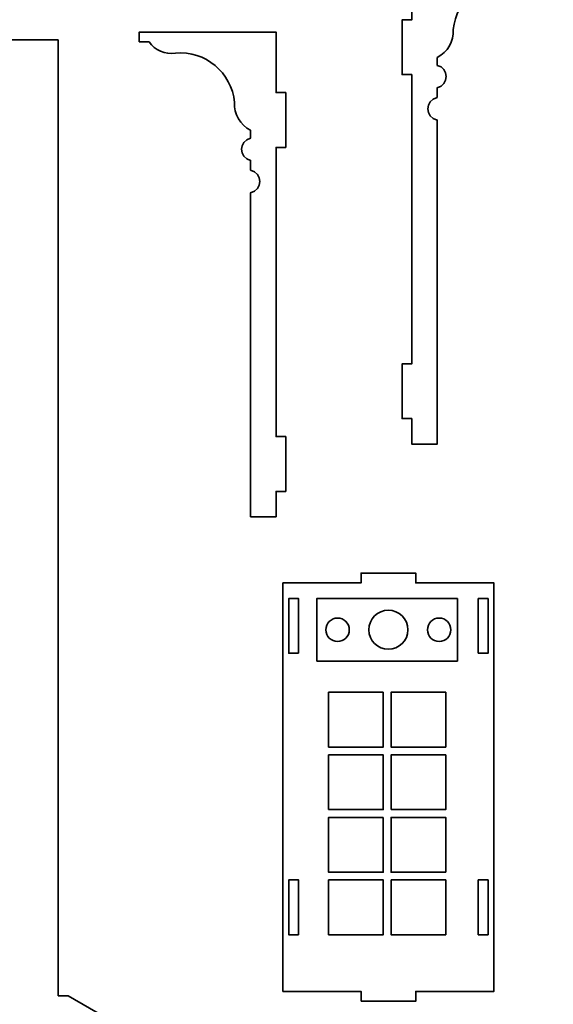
# Model space of a CAD drawing. Header units: centimetres. Extents: x -90 to 100, y -117 to 106.
# Tile 55 of 108: x -61 to -45, y 22 to 52. Entities that reach past the tile are written whole.
import ezdxf

# ---------------------------------------------------------------- set-up
doc = ezdxf.new("R2010")
doc.units = ezdxf.units.CM
doc.header["$MEASUREMENT"] = 0
doc.layers.add('Layer 1', color=7, linetype='Continuous')

msp = doc.modelspace()

# ---------------------------------------------------------------- linework, layer by layer
at = {"layer": 'Layer 1', "lineweight": 35}
for points, knots in [([(-48.09322, 49.72148), (-48.09322, 49.72148), (-48.09322, 50.02134), (-48.09322, 50.02134), (-48.09322, 50.02134), (-47.72666, 50.10325), (-47.72666, 50.62544), (-48.09322, 50.70735), (-48.09322, 50.70735), (-48.09322, 50.70735), (-48.09322, 50.9487), (-48.09322, 50.9487), (-48.09322, 50.9487), (-47.77362, 51.11106), (-47.57981, 51.44748), (-47.59897, 51.80439), (-47.59897, 51.80439), (-47.51442, 52.72444), (-46.70174, 53.40021), (-45.78257, 53.3183), (-45.78257, 53.3183), (-45.46808, 53.26418), (-45.15126, 53.40021), (-44.9731, 53.66496), (-44.9731, 53.66496), (-44.9731, 53.66496), (-44.67325, 53.66496), (-44.67325, 53.66496), (-44.67325, 53.66496), (-44.67325, 53.66496), (-44.67325, 53.96482), (-44.67325, 53.96482), (-44.67325, 53.96482), (-44.67325, 53.96482), (-48.87314, 53.96482), (-48.87314, 53.96482), (-48.87314, 53.96482), (-48.87314, 53.96482), (-48.87314, 52.10424), (-48.87314, 52.10424), (-48.87314, 52.10424), (-48.87314, 52.10424), (-49.17314, 52.10424), (-49.17314, 52.10424), (-49.17314, 52.10424), (-49.17314, 52.10424), (-49.17314, 50.42505), (-49.17314, 50.42505), (-49.17314, 50.42505), (-49.17314, 50.42505), (-48.87314, 50.42505), (-48.87314, 50.42505), (-48.87314, 50.42505), (-48.87314, 50.42505), (-48.87314, 41.5449), (-48.87314, 41.5449), (-48.87314, 41.5449), (-48.87314, 41.5449), (-49.17314, 41.5449), (-49.17314, 41.5449), (-49.17314, 41.5449), (-49.17314, 41.5449), (-49.17314, 39.86424), (-49.17314, 39.86424), (-49.17314, 39.86424), (-49.17314, 39.86424), (-48.87314, 39.86424), (-48.87314, 39.86424), (-48.87314, 39.86424), (-48.87314, 39.86424), (-48.87314, 39.08461), (-48.87314, 39.08461), (-48.87314, 39.08461), (-48.87314, 39.08461), (-48.09322, 39.08461), (-48.09322, 39.08461), (-48.09322, 39.08461), (-48.09322, 39.08461), (-48.09322, 49.02962), (-48.09322, 49.02962), (-48.09322, 49.02962), (-48.47045, 49.10568), (-48.47045, 49.64542), (-48.09322, 49.72148)], [0, 0, 0, 0, 0.04545455, 0.04545455, 0.04545455, 0.04545455, 0.09090909, 0.09090909, 0.09090909, 0.09090909, 0.13636364, 0.13636364, 0.13636364, 0.13636364, 0.18181818, 0.18181818, 0.18181818, 0.18181818, 0.22727273, 0.22727273, 0.22727273, 0.22727273, 0.27272727, 0.27272727, 0.27272727, 0.27272727, 0.31818182, 0.31818182, 0.31818182, 0.31818182, 0.36363636, 0.36363636, 0.36363636, 0.36363636, 0.40909091, 0.40909091, 0.40909091, 0.40909091, 0.45454545, 0.45454545, 0.45454545, 0.45454545, 0.5, 0.5, 0.5, 0.5, 0.54545455, 0.54545455, 0.54545455, 0.54545455, 0.59090909, 0.59090909, 0.59090909, 0.59090909, 0.63636364, 0.63636364, 0.63636364, 0.63636364, 0.68181818, 0.68181818, 0.68181818, 0.68181818, 0.72727273, 0.72727273, 0.72727273, 0.72727273, 0.77272727, 0.77272727, 0.77272727, 0.77272727, 0.81818182, 0.81818182, 0.81818182, 0.81818182, 0.86363636, 0.86363636, 0.86363636, 0.86363636, 0.90909091, 0.90909091, 0.90909091, 0.90909091, 1, 1, 1, 1]), ([(-59.73234, 51.49283), (-59.73234, 51.49283), (-66.63241, 51.49283), (-66.63241, 51.49283), (-66.63241, 51.49283), (-66.63241, 51.49283), (-66.63241, 51.79269), (-66.63241, 51.79269), (-66.63241, 51.79269), (-66.63241, 51.79269), (-67.4723, 51.79269), (-67.4723, 51.79269), (-67.4723, 51.79269), (-67.4723, 51.79269), (-67.4723, 52.09254), (-67.4723, 52.09254), (-67.4723, 52.09254), (-67.4723, 52.09254), (-66.63241, 52.09254), (-66.63241, 52.09254), (-66.63241, 52.09254), (-66.63241, 52.09254), (-66.63241, 52.33243), (-66.63241, 52.33243), (-66.63241, 52.33243), (-66.63241, 52.46553), (-66.73977, 52.57231), (-66.87244, 52.57231), (-66.87244, 52.57231), (-66.87244, 52.57231), (-68.0723, 52.57231), (-68.0723, 52.57231), (-68.0723, 52.57231), (-68.20497, 52.57231), (-68.31234, 52.46553), (-68.31234, 52.33243), (-68.31234, 52.33243), (-68.31234, 52.33243), (-68.31234, 51.49283), (-68.31234, 51.49283), (-68.31234, 51.49283), (-68.31234, 51.49283), (-81.03237, 51.49283), (-81.03237, 51.49283), (-81.03237, 51.49283), (-81.03237, 51.49283), (-81.03237, 51.79269), (-81.03237, 51.79269), (-81.03237, 51.79269), (-81.03237, 51.79269), (-81.87234, 51.79269), (-81.87234, 51.79269), (-81.87234, 51.79269), (-81.87234, 51.79269), (-81.87234, 52.09254), (-81.87234, 52.09254), (-81.87234, 52.09254), (-81.87234, 52.09254), (-81.03237, 52.09254), (-81.03237, 52.09254), (-81.03237, 52.09254), (-81.03237, 52.09254), (-81.03237, 52.33243), (-81.03237, 52.33243), (-81.03237, 52.33243), (-81.03237, 52.46553), (-81.13978, 52.57231), (-81.27235, 52.57231), (-81.27235, 52.57231), (-81.27235, 52.57231), (-82.47234, 52.57231), (-82.47234, 52.57231), (-82.47234, 52.57231), (-82.60489, 52.57231), (-82.71237, 52.46553), (-82.71237, 52.33243), (-82.71237, 52.33243), (-82.71237, 52.33243), (-82.71237, 51.49283), (-82.71237, 51.49283), (-82.71237, 51.49283), (-82.71237, 51.49283), (-88.23236, 51.49283), (-88.23236, 51.49283), (-88.23236, 51.49283), (-88.23236, 51.49283), (-88.23236, 47.89309), (-88.23236, 47.89309), (-88.23236, 47.89309), (-88.23236, 47.89309), (-89.07233, 47.89309), (-89.07233, 47.89309), (-89.07233, 47.89309), (-89.20489, 47.89309), (-89.31237, 47.78484), (-89.31237, 47.6532), (-89.31237, 47.6532), (-89.31237, 47.6532), (-89.31237, 46.45231), (-89.31237, 46.45231), (-89.31237, 46.45231), (-89.31237, 46.32067), (-89.20489, 46.21243), (-89.07233, 46.21243), (-89.07233, 46.21243), (-89.07233, 46.21243), (-88.83236, 46.21243), (-88.83236, 46.21243), (-88.83236, 46.21243), (-88.83236, 46.21243), (-88.83236, 47.05349), (-88.83236, 47.05349), (-88.83236, 47.05349), (-88.83236, 47.05349), (-88.53233, 47.05349), (-88.53233, 47.05349), (-88.53233, 47.05349), (-88.53233, 47.05349), (-88.53233, 46.21243), (-88.53233, 46.21243), (-88.53233, 46.21243), (-88.53233, 46.21243), (-88.23236, 46.21243), (-88.23236, 46.21243), (-88.23236, 46.21243), (-88.23236, 46.21243), (-88.23236, 33.22307), (-88.23236, 33.22307), (-88.23236, 33.22307), (-88.23236, 33.22307), (-89.07233, 33.22307), (-89.07233, 33.22307), (-89.07233, 33.22307), (-89.20489, 33.22307), (-89.31237, 33.11556), (-89.31237, 32.98304), (-89.31237, 32.98304), (-89.31237, 32.98304), (-89.31237, 31.78303), (-89.31237, 31.78303), (-89.31237, 31.78303), (-89.31237, 31.65051), (-89.20489, 31.543), (-89.07233, 31.543), (-89.07233, 31.543), (-89.07233, 31.543), (-88.83236, 31.543), (-88.83236, 31.543), (-88.83236, 31.543), (-88.83236, 31.543), (-88.83236, 32.38304), (-88.83236, 32.38304), (-88.83236, 32.38304), (-88.83236, 32.38304), (-88.53233, 32.38304), (-88.53233, 32.38304), (-88.53233, 32.38304), (-88.53233, 32.38304), (-88.53233, 31.543), (-88.53233, 31.543), (-88.53233, 31.543), (-88.53233, 31.543), (-88.23236, 31.543), (-88.23236, 31.543), (-88.23236, 31.543), (-88.23236, 31.543), (-88.23236, 18.55306), (-88.23236, 18.55306), (-88.23236, 18.55306), (-88.23236, 18.55306), (-89.07233, 18.55306), (-89.07233, 18.55306), (-89.07233, 18.55306), (-89.20489, 18.55306), (-89.31237, 18.44555), (-89.31237, 18.31303), (-89.31237, 18.31303), (-89.31237, 18.31303), (-89.31237, 17.11302), (-89.31237, 17.11302), (-89.31237, 17.11302), (-89.31237, 16.9805), (-89.20489, 16.87299), (-89.07233, 16.87299), (-89.07233, 16.87299), (-89.07233, 16.87299), (-88.83236, 16.87299), (-88.83236, 16.87299), (-88.83236, 16.87299), (-88.83236, 16.87299), (-88.83236, 17.71302), (-88.83236, 17.71302), (-88.83236, 17.71302), (-88.83236, 17.71302), (-88.53233, 17.71302), (-88.53233, 17.71302), (-88.53233, 17.71302), (-88.53233, 17.71302), (-88.53233, 16.87299), (-88.53233, 16.87299), (-88.53233, 16.87299), (-88.53233, 16.87299), (-88.23236, 16.87299), (-88.23236, 16.87299), (-88.23236, 16.87299), (-88.23236, 16.87299), (-88.23236, 5.11305), (-88.23236, 5.11305), (-88.23236, 5.11305), (-88.23236, 5.11305), (-89.07233, 5.11305), (-89.07233, 5.11305), (-89.07233, 5.11305), (-89.20489, 5.11305), (-89.31237, 5.00554), (-89.31237, 4.87302), (-89.31237, 4.87302), (-89.31237, 4.87302), (-89.31237, 3.673), (-89.31237, 3.673), (-89.31237, 3.673), (-89.31237, 3.54048), (-89.20489, 3.43312), (-89.07233, 3.43312), (-89.07233, 3.43312), (-89.07233, 3.43312), (-88.83236, 3.43312), (-88.83236, 3.43312), (-88.83236, 3.43312), (-88.83236, 3.43312), (-88.83236, 4.27301), (-88.83236, 4.27301), (-88.83236, 4.27301), (-88.83236, 4.27301), (-88.53233, 4.27301), (-88.53233, 4.27301), (-88.53233, 4.27301), (-88.53233, 4.27301), (-88.53233, 3.43312), (-88.53233, 3.43312), (-88.53233, 3.43312), (-88.53233, 3.43312), (-88.23236, 3.43312), (-88.23236, 3.43312), (-88.23236, 3.43312), (-88.23236, 3.43312), (-88.23236, -0.16692), (-88.23236, -0.16692), (-88.23236, -0.16692), (-88.23236, -0.16692), (-59.43234, -0.16692), (-59.43234, -0.16692), (-59.43234, -0.16692), (-59.43234, -0.16692), (-54.23619, 2.83311), (-54.23619, 2.83311), (-54.23619, 2.83311), (-54.23619, 2.83311), (-53.81624, 2.10556), (-53.81624, 2.10556), (-53.81624, 2.10556), (-53.74998, 1.99073), (-53.60312, 1.95153), (-53.48845, 2.0178), (-53.48845, 2.0178), (-53.48845, 2.0178), (-52.44919, 2.6178), (-52.44919, 2.6178), (-52.44919, 2.6178), (-52.33436, 2.68406), (-52.29502, 2.83077), (-52.36128, 2.9456), (-52.36128, 2.9456), (-52.36128, 2.9456), (-52.48137, 3.15345), (-52.48137, 3.15345), (-52.48137, 3.15345), (-52.48137, 3.15345), (-53.20877, 2.7335), (-53.20877, 2.7335), (-53.20877, 2.7335), (-53.20877, 2.7335), (-53.3587, 2.99328), (-53.3587, 2.99328), (-53.3587, 2.99328), (-53.3587, 2.99328), (-52.63129, 3.41323), (-52.63129, 3.41323), (-52.63129, 3.41323), (-52.63129, 3.41323), (-52.78137, 3.673), (-52.78137, 3.673), (-52.78137, 3.673), (-52.78137, 3.673), (-47.58522, 6.67303), (-47.58522, 6.67303), (-47.58522, 6.67303), (-47.58522, 6.67303), (-47.16513, 5.94562), (-47.16513, 5.94562), (-47.16513, 5.94562), (-47.09887, 5.8308), (-46.95216, 5.79145), (-46.83733, 5.85772), (-46.83733, 5.85772), (-46.83733, 5.85772), (-45.79807, 6.45772), (-45.79807, 6.45772), (-45.79807, 6.45772), (-45.68325, 6.52398), (-45.6439, 6.67084), (-45.71031, 6.78566), (-45.71031, 6.78566), (-45.71031, 6.78566), (-45.83025, 6.99351), (-45.83025, 6.99351), (-45.83025, 6.99351), (-45.83025, 6.99351), (-46.55766, 6.57342), (-46.55766, 6.57342), (-46.55766, 6.57342), (-46.55766, 6.57342), (-46.70774, 6.8332), (-46.70774, 6.8332), (-46.70774, 6.8332), (-46.70774, 6.8332), (-45.98033, 7.25329), (-45.98033, 7.25329), (-45.98033, 7.25329), (-45.98033, 7.25329), (-46.13026, 7.51307), (-46.13026, 7.51307), (-46.13026, 7.51307), (-46.13026, 7.51307), (-40.48257, 10.77376), (-40.48257, 10.77376), (-40.48257, 10.77376), (-40.48257, 10.77376), (-40.48257, 10.84309), (-40.48257, 10.84309), (-40.48257, 10.84309), (-40.48257, 10.84309), (-40.96248, 10.84309), (-40.96248, 10.84309), (-40.96248, 10.84309), (-40.96248, 10.84309), (-40.96248, 11.14309), (-40.96248, 11.14309), (-40.96248, 11.14309), (-40.96248, 11.14309), (-40.48257, 11.14309), (-40.48257, 11.14309), (-40.48257, 11.14309), (-40.48257, 11.14309), (-40.48257, 11.21228), (-40.48257, 11.21228), (-40.48257, 11.21228), (-40.48257, 11.21228), (-46.13026, 14.47296), (-46.13026, 14.47296), (-46.13026, 14.47296), (-46.13026, 14.47296), (-45.98033, 14.73289), (-45.98033, 14.73289), (-45.98033, 14.73289), (-45.98033, 14.73289), (-46.70774, 15.15283), (-46.70774, 15.15283), (-46.70774, 15.15283), (-46.70774, 15.15283), (-46.55766, 15.41261), (-46.55766, 15.41261), (-46.55766, 15.41261), (-46.55766, 15.41261), (-45.83025, 14.99267), (-45.83025, 14.99267), (-45.83025, 14.99267), (-45.83025, 14.99267), (-45.71031, 15.20052), (-45.71031, 15.20052), (-45.71031, 15.20052), (-45.6439, 15.31534), (-45.68325, 15.46205), (-45.79807, 15.52831), (-45.79807, 15.52831), (-45.79807, 15.52831), (-46.83733, 16.12832), (-46.83733, 16.12832), (-46.83733, 16.12832), (-46.95216, 16.19458), (-47.09887, 16.15538), (-47.16513, 16.04056), (-47.16513, 16.04056), (-47.16513, 16.04056), (-47.58522, 15.313), (-47.58522, 15.313), (-47.58522, 15.313), (-47.58522, 15.313), (-52.78137, 18.31303), (-52.78137, 18.31303), (-52.78137, 18.31303), (-52.78137, 18.31303), (-52.63129, 18.57281), (-52.63129, 18.57281), (-52.63129, 18.57281), (-52.63129, 18.57281), (-53.3587, 18.9929), (-53.3587, 18.9929), (-53.3587, 18.9929), (-53.3587, 18.9929), (-53.20877, 19.25268), (-53.20877, 19.25268), (-53.20877, 19.25268), (-53.20877, 19.25268), (-52.48137, 18.83259), (-52.48137, 18.83259), (-52.48137, 18.83259), (-52.48137, 18.83259), (-52.36128, 19.04058), (-52.36128, 19.04058), (-52.36128, 19.04058), (-52.29502, 19.15526), (-52.33436, 19.30212), (-52.44919, 19.36838), (-52.44919, 19.36838), (-52.44919, 19.36838), (-53.48845, 19.96839), (-53.48845, 19.96839), (-53.48845, 19.96839), (-53.60312, 20.03465), (-53.74998, 19.9953), (-53.81624, 19.88048), (-53.81624, 19.88048), (-53.81624, 19.88048), (-54.23619, 19.15307), (-54.23619, 19.15307), (-54.23619, 19.15307), (-54.23619, 19.15307), (-59.43234, 22.15295), (-59.43234, 22.15295), (-59.43234, 22.15295), (-59.43234, 22.15295), (-59.73234, 22.15295), (-59.73234, 22.15295), (-59.73234, 22.15295), (-59.73234, 22.15295), (-59.73234, 51.49283), (-59.73234, 51.49283)], [0, 0, 0, 0, 0.00884956, 0.00884956, 0.00884956, 0.00884956, 0.01769912, 0.01769912, 0.01769912, 0.01769912, 0.02654867, 0.02654867, 0.02654867, 0.02654867, 0.03539823, 0.03539823, 0.03539823, 0.03539823, 0.04424779, 0.04424779, 0.04424779, 0.04424779, 0.05309735, 0.05309735, 0.05309735, 0.05309735, 0.0619469, 0.0619469, 0.0619469, 0.0619469, 0.07079646, 0.07079646, 0.07079646, 0.07079646, 0.07964602, 0.07964602, 0.07964602, 0.07964602, 0.08849558, 0.08849558, 0.08849558, 0.08849558, 0.09734513, 0.09734513, 0.09734513, 0.09734513, 0.10619469, 0.10619469, 0.10619469, 0.10619469, 0.11504425, 0.11504425, 0.11504425, 0.11504425, 0.12389381, 0.12389381, 0.12389381, 0.12389381, 0.13274336, 0.13274336, 0.13274336, 0.13274336, 0.14159292, 0.14159292, 0.14159292, 0.14159292, 0.15044248, 0.15044248, 0.15044248, 0.15044248, 0.15929204, 0.15929204, 0.15929204, 0.15929204, 0.16814159, 0.16814159, 0.16814159, 0.16814159, 0.17699115, 0.17699115, 0.17699115, 0.17699115, 0.18584071, 0.18584071, 0.18584071, 0.18584071, 0.19469027, 0.19469027, 0.19469027, 0.19469027, 0.20353982, 0.20353982, 0.20353982, 0.20353982, 0.21238938, 0.21238938, 0.21238938, 0.21238938, 0.22123894, 0.22123894, 0.22123894, 0.22123894, 0.2300885, 0.2300885, 0.2300885, 0.2300885, 0.23893805, 0.23893805, 0.23893805, 0.23893805, 0.24778761, 0.24778761, 0.24778761, 0.24778761, 0.25663717, 0.25663717, 0.25663717, 0.25663717, 0.26548673, 0.26548673, 0.26548673, 0.26548673, 0.27433628, 0.27433628, 0.27433628, 0.27433628, 0.28318584, 0.28318584, 0.28318584, 0.28318584, 0.2920354, 0.2920354, 0.2920354, 0.2920354, 0.30088496, 0.30088496, 0.30088496, 0.30088496, 0.30973451, 0.30973451, 0.30973451, 0.30973451, 0.31858407, 0.31858407, 0.31858407, 0.31858407, 0.32743363, 0.32743363, 0.32743363, 0.32743363, 0.33628319, 0.33628319, 0.33628319, 0.33628319, 0.34513274, 0.34513274, 0.34513274, 0.34513274, 0.3539823, 0.3539823, 0.3539823, 0.3539823, 0.36283186, 0.36283186, 0.36283186, 0.36283186, 0.37168142, 0.37168142, 0.37168142, 0.37168142, 0.38053097, 0.38053097, 0.38053097, 0.38053097, 0.38938053, 0.38938053, 0.38938053, 0.38938053, 0.39823009, 0.39823009, 0.39823009, 0.39823009, 0.40707965, 0.40707965, 0.40707965, 0.40707965, 0.4159292, 0.4159292, 0.4159292, 0.4159292, 0.42477876, 0.42477876, 0.42477876, 0.42477876, 0.43362832, 0.43362832, 0.43362832, 0.43362832, 0.44247788, 0.44247788, 0.44247788, 0.44247788, 0.45132743, 0.45132743, 0.45132743, 0.45132743, 0.46017699, 0.46017699, 0.46017699, 0.46017699, 0.46902655, 0.46902655, 0.46902655, 0.46902655, 0.47787611, 0.47787611, 0.47787611, 0.47787611, 0.48672566, 0.48672566, 0.48672566, 0.48672566, 0.49557522, 0.49557522, 0.49557522, 0.49557522, 0.50442478, 0.50442478, 0.50442478, 0.50442478, 0.51327434, 0.51327434, 0.51327434, 0.51327434, 0.52212389, 0.52212389, 0.52212389, 0.52212389, 0.53097345, 0.53097345, 0.53097345, 0.53097345, 0.53982301, 0.53982301, 0.53982301, 0.53982301, 0.54867257, 0.54867257, 0.54867257, 0.54867257, 0.55752212, 0.55752212, 0.55752212, 0.55752212, 0.56637168, 0.56637168, 0.56637168, 0.56637168, 0.57522124, 0.57522124, 0.57522124, 0.57522124, 0.5840708, 0.5840708, 0.5840708, 0.5840708, 0.59292035, 0.59292035, 0.59292035, 0.59292035, 0.60176991, 0.60176991, 0.60176991, 0.60176991, 0.61061947, 0.61061947, 0.61061947, 0.61061947, 0.61946903, 0.61946903, 0.61946903, 0.61946903, 0.62831858, 0.62831858, 0.62831858, 0.62831858, 0.63716814, 0.63716814, 0.63716814, 0.63716814, 0.6460177, 0.6460177, 0.6460177, 0.6460177, 0.65486726, 0.65486726, 0.65486726, 0.65486726, 0.66371681, 0.66371681, 0.66371681, 0.66371681, 0.67256637, 0.67256637, 0.67256637, 0.67256637, 0.68141593, 0.68141593, 0.68141593, 0.68141593, 0.69026549, 0.69026549, 0.69026549, 0.69026549, 0.69911504, 0.69911504, 0.69911504, 0.69911504, 0.7079646, 0.7079646, 0.7079646, 0.7079646, 0.71681416, 0.71681416, 0.71681416, 0.71681416, 0.72566372, 0.72566372, 0.72566372, 0.72566372, 0.73451327, 0.73451327, 0.73451327, 0.73451327, 0.74336283, 0.74336283, 0.74336283, 0.74336283, 0.75221239, 0.75221239, 0.75221239, 0.75221239, 0.76106195, 0.76106195, 0.76106195, 0.76106195, 0.7699115, 0.7699115, 0.7699115, 0.7699115, 0.77876106, 0.77876106, 0.77876106, 0.77876106, 0.78761062, 0.78761062, 0.78761062, 0.78761062, 0.79646018, 0.79646018, 0.79646018, 0.79646018, 0.80530973, 0.80530973, 0.80530973, 0.80530973, 0.81415929, 0.81415929, 0.81415929, 0.81415929, 0.82300885, 0.82300885, 0.82300885, 0.82300885, 0.83185841, 0.83185841, 0.83185841, 0.83185841, 0.84070796, 0.84070796, 0.84070796, 0.84070796, 0.84955752, 0.84955752, 0.84955752, 0.84955752, 0.85840708, 0.85840708, 0.85840708, 0.85840708, 0.86725664, 0.86725664, 0.86725664, 0.86725664, 0.87610619, 0.87610619, 0.87610619, 0.87610619, 0.88495575, 0.88495575, 0.88495575, 0.88495575, 0.89380531, 0.89380531, 0.89380531, 0.89380531, 0.90265487, 0.90265487, 0.90265487, 0.90265487, 0.91150442, 0.91150442, 0.91150442, 0.91150442, 0.92035398, 0.92035398, 0.92035398, 0.92035398, 0.92920354, 0.92920354, 0.92920354, 0.92920354, 0.9380531, 0.9380531, 0.9380531, 0.9380531, 0.94690265, 0.94690265, 0.94690265, 0.94690265, 0.95575221, 0.95575221, 0.95575221, 0.95575221, 0.96460177, 0.96460177, 0.96460177, 0.96460177, 0.97345133, 0.97345133, 0.97345133, 0.97345133, 0.98230088, 0.98230088, 0.98230088, 0.98230088, 1, 1, 1, 1]), ([(-53.82472, 47.48791), (-53.82472, 47.48791), (-53.82472, 47.78777), (-53.82472, 47.78777), (-53.82472, 47.78777), (-54.19113, 47.86968), (-54.19113, 48.39187), (-53.82472, 48.47378), (-53.82472, 48.47378), (-53.82472, 48.47378), (-53.82472, 48.71513), (-53.82472, 48.71513), (-53.82472, 48.71513), (-54.14418, 48.87749), (-54.33799, 49.21392), (-54.31883, 49.57082), (-54.31883, 49.57082), (-54.40352, 50.48941), (-55.21606, 51.16664), (-56.13523, 51.08473), (-56.13523, 51.08473), (-56.44971, 51.03061), (-56.76654, 51.16664), (-56.9447, 51.43139), (-56.9447, 51.43139), (-56.9447, 51.43139), (-57.2447, 51.43139), (-57.2447, 51.43139), (-57.2447, 51.43139), (-57.2447, 51.43139), (-57.2447, 51.73125), (-57.2447, 51.73125), (-57.2447, 51.73125), (-57.2447, 51.73125), (-53.04466, 51.73125), (-53.04466, 51.73125), (-53.04466, 51.73125), (-53.04466, 51.73125), (-53.04466, 49.87068), (-53.04466, 49.87068), (-53.04466, 49.87068), (-53.04466, 49.87068), (-52.74466, 49.87068), (-52.74466, 49.87068), (-52.74466, 49.87068), (-52.74466, 49.87068), (-52.74466, 48.19148), (-52.74466, 48.19148), (-52.74466, 48.19148), (-52.74466, 48.19148), (-53.04466, 48.19148), (-53.04466, 48.19148), (-53.04466, 48.19148), (-53.04466, 48.19148), (-53.04466, 39.31133), (-53.04466, 39.31133), (-53.04466, 39.31133), (-53.04466, 39.31133), (-52.74466, 39.31133), (-52.74466, 39.31133), (-52.74466, 39.31133), (-52.74466, 39.31133), (-52.74466, 37.63067), (-52.74466, 37.63067), (-52.74466, 37.63067), (-52.74466, 37.63067), (-53.04466, 37.63067), (-53.04466, 37.63067), (-53.04466, 37.63067), (-53.04466, 37.63067), (-53.04466, 36.85105), (-53.04466, 36.85105), (-53.04466, 36.85105), (-53.04466, 36.85105), (-53.82472, 36.85105), (-53.82472, 36.85105), (-53.82472, 36.85105), (-53.82472, 36.85105), (-53.82472, 46.79605), (-53.82472, 46.79605), (-53.82472, 46.79605), (-53.44749, 46.87211), (-53.44749, 47.41185), (-53.82472, 47.48791)], [0, 0, 0, 0, 0.04545455, 0.04545455, 0.04545455, 0.04545455, 0.09090909, 0.09090909, 0.09090909, 0.09090909, 0.13636364, 0.13636364, 0.13636364, 0.13636364, 0.18181818, 0.18181818, 0.18181818, 0.18181818, 0.22727273, 0.22727273, 0.22727273, 0.22727273, 0.27272727, 0.27272727, 0.27272727, 0.27272727, 0.31818182, 0.31818182, 0.31818182, 0.31818182, 0.36363636, 0.36363636, 0.36363636, 0.36363636, 0.40909091, 0.40909091, 0.40909091, 0.40909091, 0.45454545, 0.45454545, 0.45454545, 0.45454545, 0.5, 0.5, 0.5, 0.5, 0.54545455, 0.54545455, 0.54545455, 0.54545455, 0.59090909, 0.59090909, 0.59090909, 0.59090909, 0.63636364, 0.63636364, 0.63636364, 0.63636364, 0.68181818, 0.68181818, 0.68181818, 0.68181818, 0.72727273, 0.72727273, 0.72727273, 0.72727273, 0.77272727, 0.77272727, 0.77272727, 0.77272727, 0.81818182, 0.81818182, 0.81818182, 0.81818182, 0.86363636, 0.86363636, 0.86363636, 0.86363636, 0.90909091, 0.90909091, 0.90909091, 0.90909091, 1, 1, 1, 1]), ([(-50.43225, 21.98401), (-50.43225, 21.98401), (-50.43225, 22.28386), (-50.43225, 22.28386), (-50.43225, 22.28386), (-50.43225, 22.28386), (-52.83227, 22.28386), (-52.83227, 22.28386), (-52.83227, 22.28386), (-52.83227, 22.28386), (-52.83227, 34.82387), (-52.83227, 34.82387), (-52.83227, 34.82387), (-52.83227, 34.82387), (-50.43225, 34.82387), (-50.43225, 34.82387), (-50.43225, 34.82387), (-50.43225, 34.82387), (-50.43225, 35.12387), (-50.43225, 35.12387), (-50.43225, 35.12387), (-50.43225, 35.12387), (-48.75217, 35.12387), (-48.75217, 35.12387), (-48.75217, 35.12387), (-48.75217, 35.12387), (-48.75217, 34.82387), (-48.75217, 34.82387), (-48.75217, 34.82387), (-48.75217, 34.82387), (-46.3523, 34.82387), (-46.3523, 34.82387), (-46.3523, 34.82387), (-46.3523, 34.82387), (-46.3523, 22.28386), (-46.3523, 22.28386), (-46.3523, 22.28386), (-46.3523, 22.28386), (-48.75217, 22.28386), (-48.75217, 22.28386), (-48.75217, 22.28386), (-48.75217, 22.28386), (-48.75217, 21.98401), (-48.75217, 21.98401), (-48.75217, 21.98401), (-48.75217, 21.98401), (-50.43225, 21.98401), (-50.43225, 21.98401)], [0, 0, 0, 0, 0.07692308, 0.07692308, 0.07692308, 0.07692308, 0.15384615, 0.15384615, 0.15384615, 0.15384615, 0.23076923, 0.23076923, 0.23076923, 0.23076923, 0.30769231, 0.30769231, 0.30769231, 0.30769231, 0.38461538, 0.38461538, 0.38461538, 0.38461538, 0.46153846, 0.46153846, 0.46153846, 0.46153846, 0.53846154, 0.53846154, 0.53846154, 0.53846154, 0.61538462, 0.61538462, 0.61538462, 0.61538462, 0.69230769, 0.69230769, 0.69230769, 0.69230769, 0.76923077, 0.76923077, 0.76923077, 0.76923077, 0.84615385, 0.84615385, 0.84615385, 0.84615385, 1, 1, 1, 1]), ([(-52.35221, 32.66388), (-52.35221, 32.66388), (-52.35221, 34.34395), (-52.35221, 34.34395), (-52.35221, 34.34395), (-52.35221, 34.34395), (-52.65221, 34.34395), (-52.65221, 34.34395), (-52.65221, 34.34395), (-52.65221, 34.34395), (-52.65221, 32.66388), (-52.65221, 32.66388), (-52.65221, 32.66388), (-52.65221, 32.66388), (-52.35221, 32.66388), (-52.35221, 32.66388)], [0, 0, 0, 0, 0.2, 0.2, 0.2, 0.2, 0.4, 0.4, 0.4, 0.4, 0.6, 0.6, 0.6, 0.6, 1, 1, 1, 1]), ([(-51.79199, 32.42385), (-51.79199, 32.42385), (-51.79199, 34.34395), (-51.79199, 34.34395), (-51.79199, 34.34395), (-51.79199, 34.34395), (-47.472, 34.34395), (-47.472, 34.34395), (-47.472, 34.34395), (-47.472, 34.34395), (-47.472, 32.42385), (-47.472, 32.42385), (-47.472, 32.42385), (-47.472, 32.42385), (-51.79199, 32.42385), (-51.79199, 32.42385)], [0, 0, 0, 0, 0.2, 0.2, 0.2, 0.2, 0.4, 0.4, 0.4, 0.4, 0.6, 0.6, 0.6, 0.6, 1, 1, 1, 1]), ([(-46.83221, 32.66388), (-46.83221, 32.66388), (-46.83221, 34.34395), (-46.83221, 34.34395), (-46.83221, 34.34395), (-46.83221, 34.34395), (-46.53221, 34.34395), (-46.53221, 34.34395), (-46.53221, 34.34395), (-46.53221, 34.34395), (-46.53221, 32.66388), (-46.53221, 32.66388), (-46.53221, 32.66388), (-46.53221, 32.66388), (-46.83221, 32.66388), (-46.83221, 32.66388)], [0, 0, 0, 0, 0.2, 0.2, 0.2, 0.2, 0.4, 0.4, 0.4, 0.4, 0.6, 0.6, 0.6, 0.6, 1, 1, 1, 1]), ([(-49.59221, 33.98398), (-49.92366, 33.98398), (-50.19222, 33.71528), (-50.19222, 33.38397), (-50.19222, 33.38397), (-50.19222, 33.05252), (-49.92366, 32.78397), (-49.59221, 32.78397), (-49.59221, 32.78397), (-49.26091, 32.78397), (-48.9922, 33.05252), (-48.9922, 33.38397), (-48.9922, 33.38397), (-48.9922, 33.71528), (-49.26091, 33.98398), (-49.59221, 33.98398)], [0, 0, 0, 0, 0.2, 0.2, 0.2, 0.2, 0.4, 0.4, 0.4, 0.4, 0.6, 0.6, 0.6, 0.6, 1, 1, 1, 1]), ([(-51.1522, 33.74395), (-51.35113, 33.74395), (-51.51232, 33.58276), (-51.51232, 33.38397), (-51.51232, 33.38397), (-51.51232, 33.18504), (-51.35113, 33.02385), (-51.1522, 33.02385), (-51.1522, 33.02385), (-50.95341, 33.02385), (-50.79222, 33.18504), (-50.79222, 33.38397), (-50.79222, 33.38397), (-50.79222, 33.58276), (-50.95341, 33.74395), (-51.1522, 33.74395)], [0, 0, 0, 0, 0.2, 0.2, 0.2, 0.2, 0.4, 0.4, 0.4, 0.4, 0.6, 0.6, 0.6, 0.6, 1, 1, 1, 1]), ([(-48.03222, 33.74395), (-48.23115, 33.74395), (-48.3922, 33.58276), (-48.3922, 33.38397), (-48.3922, 33.38397), (-48.3922, 33.18504), (-48.23115, 33.02385), (-48.03222, 33.02385), (-48.03222, 33.02385), (-47.83344, 33.02385), (-47.67225, 33.18504), (-47.67225, 33.38397), (-47.67225, 33.38397), (-47.67225, 33.58276), (-47.83344, 33.74395), (-48.03222, 33.74395)], [0, 0, 0, 0, 0.2, 0.2, 0.2, 0.2, 0.4, 0.4, 0.4, 0.4, 0.6, 0.6, 0.6, 0.6, 1, 1, 1, 1]), ([(-49.75194, 31.46401), (-49.75194, 31.46401), (-51.43187, 31.46401), (-51.43187, 31.46401), (-51.43187, 31.46401), (-51.43187, 31.46401), (-51.43187, 29.78394), (-51.43187, 29.78394), (-51.43187, 29.78394), (-51.43187, 29.78394), (-49.75194, 29.78394), (-49.75194, 29.78394), (-49.75194, 29.78394), (-49.75194, 29.78394), (-49.75194, 31.46401), (-49.75194, 31.46401)], [0, 0, 0, 0, 0.2, 0.2, 0.2, 0.2, 0.4, 0.4, 0.4, 0.4, 0.6, 0.6, 0.6, 0.6, 1, 1, 1, 1]), ([(-47.83198, 29.78394), (-47.83198, 29.78394), (-49.51191, 29.78394), (-49.51191, 29.78394), (-49.51191, 29.78394), (-49.51191, 29.78394), (-49.51191, 31.46401), (-49.51191, 31.46401), (-49.51191, 31.46401), (-49.51191, 31.46401), (-47.83198, 31.46401), (-47.83198, 31.46401), (-47.83198, 31.46401), (-47.83198, 31.46401), (-47.83198, 29.78394), (-47.83198, 29.78394)], [0, 0, 0, 0, 0.2, 0.2, 0.2, 0.2, 0.4, 0.4, 0.4, 0.4, 0.6, 0.6, 0.6, 0.6, 1, 1, 1, 1]), ([(-51.43187, 27.86398), (-51.43187, 27.86398), (-51.43187, 29.54391), (-51.43187, 29.54391), (-51.43187, 29.54391), (-51.43187, 29.54391), (-49.75194, 29.54391), (-49.75194, 29.54391), (-49.75194, 29.54391), (-49.75194, 29.54391), (-49.75194, 27.86398), (-49.75194, 27.86398), (-49.75194, 27.86398), (-49.75194, 27.86398), (-51.43187, 27.86398), (-51.43187, 27.86398)], [0, 0, 0, 0, 0.2, 0.2, 0.2, 0.2, 0.4, 0.4, 0.4, 0.4, 0.6, 0.6, 0.6, 0.6, 1, 1, 1, 1]), ([(-49.51191, 27.86398), (-49.51191, 27.86398), (-47.83198, 27.86398), (-47.83198, 27.86398), (-47.83198, 27.86398), (-47.83198, 27.86398), (-47.83198, 29.54391), (-47.83198, 29.54391), (-47.83198, 29.54391), (-47.83198, 29.54391), (-49.51191, 29.54391), (-49.51191, 29.54391), (-49.51191, 29.54391), (-49.51191, 29.54391), (-49.51191, 27.86398), (-49.51191, 27.86398)], [0, 0, 0, 0, 0.2, 0.2, 0.2, 0.2, 0.4, 0.4, 0.4, 0.4, 0.6, 0.6, 0.6, 0.6, 1, 1, 1, 1]), ([(-49.75194, 27.62395), (-49.75194, 27.62395), (-51.43187, 27.62395), (-51.43187, 27.62395), (-51.43187, 27.62395), (-51.43187, 27.62395), (-51.43187, 25.94387), (-51.43187, 25.94387), (-51.43187, 25.94387), (-51.43187, 25.94387), (-49.75194, 25.94387), (-49.75194, 25.94387), (-49.75194, 25.94387), (-49.75194, 25.94387), (-49.75194, 27.62395), (-49.75194, 27.62395)], [0, 0, 0, 0, 0.2, 0.2, 0.2, 0.2, 0.4, 0.4, 0.4, 0.4, 0.6, 0.6, 0.6, 0.6, 1, 1, 1, 1]), ([(-47.83198, 25.94387), (-47.83198, 25.94387), (-47.83198, 27.62395), (-47.83198, 27.62395), (-47.83198, 27.62395), (-47.83198, 27.62395), (-49.51191, 27.62395), (-49.51191, 27.62395), (-49.51191, 27.62395), (-49.51191, 27.62395), (-49.51191, 25.94387), (-49.51191, 25.94387), (-49.51191, 25.94387), (-49.51191, 25.94387), (-47.83198, 25.94387), (-47.83198, 25.94387)], [0, 0, 0, 0, 0.2, 0.2, 0.2, 0.2, 0.4, 0.4, 0.4, 0.4, 0.6, 0.6, 0.6, 0.6, 1, 1, 1, 1]), ([(-52.35221, 24.02391), (-52.35221, 24.02391), (-52.35221, 25.70399), (-52.35221, 25.70399), (-52.35221, 25.70399), (-52.35221, 25.70399), (-52.65221, 25.70399), (-52.65221, 25.70399), (-52.65221, 25.70399), (-52.65221, 25.70399), (-52.65221, 24.02391), (-52.65221, 24.02391), (-52.65221, 24.02391), (-52.65221, 24.02391), (-52.35221, 24.02391), (-52.35221, 24.02391)], [0, 0, 0, 0, 0.2, 0.2, 0.2, 0.2, 0.4, 0.4, 0.4, 0.4, 0.6, 0.6, 0.6, 0.6, 1, 1, 1, 1]), ([(-51.43187, 24.02391), (-51.43187, 24.02391), (-51.43187, 25.70399), (-51.43187, 25.70399), (-51.43187, 25.70399), (-51.43187, 25.70399), (-49.75194, 25.70399), (-49.75194, 25.70399), (-49.75194, 25.70399), (-49.75194, 25.70399), (-49.75194, 24.02391), (-49.75194, 24.02391), (-49.75194, 24.02391), (-49.75194, 24.02391), (-51.43187, 24.02391), (-51.43187, 24.02391)], [0, 0, 0, 0, 0.2, 0.2, 0.2, 0.2, 0.4, 0.4, 0.4, 0.4, 0.6, 0.6, 0.6, 0.6, 1, 1, 1, 1]), ([(-49.51191, 25.70399), (-49.51191, 25.70399), (-47.83198, 25.70399), (-47.83198, 25.70399), (-47.83198, 25.70399), (-47.83198, 25.70399), (-47.83198, 24.02391), (-47.83198, 24.02391), (-47.83198, 24.02391), (-47.83198, 24.02391), (-49.51191, 24.02391), (-49.51191, 24.02391), (-49.51191, 24.02391), (-49.51191, 24.02391), (-49.51191, 25.70399), (-49.51191, 25.70399)], [0, 0, 0, 0, 0.2, 0.2, 0.2, 0.2, 0.4, 0.4, 0.4, 0.4, 0.6, 0.6, 0.6, 0.6, 1, 1, 1, 1]), ([(-46.83221, 24.02391), (-46.83221, 24.02391), (-46.83221, 25.70399), (-46.83221, 25.70399), (-46.83221, 25.70399), (-46.83221, 25.70399), (-46.53221, 25.70399), (-46.53221, 25.70399), (-46.53221, 25.70399), (-46.53221, 25.70399), (-46.53221, 24.02391), (-46.53221, 24.02391), (-46.53221, 24.02391), (-46.53221, 24.02391), (-46.83221, 24.02391), (-46.83221, 24.02391)], [0, 0, 0, 0, 0.2, 0.2, 0.2, 0.2, 0.4, 0.4, 0.4, 0.4, 0.6, 0.6, 0.6, 0.6, 1, 1, 1, 1])]:
    msp.add_open_spline(points, degree=3, knots=knots, dxfattribs=at)

doc.saveas('drawing.dxf')
